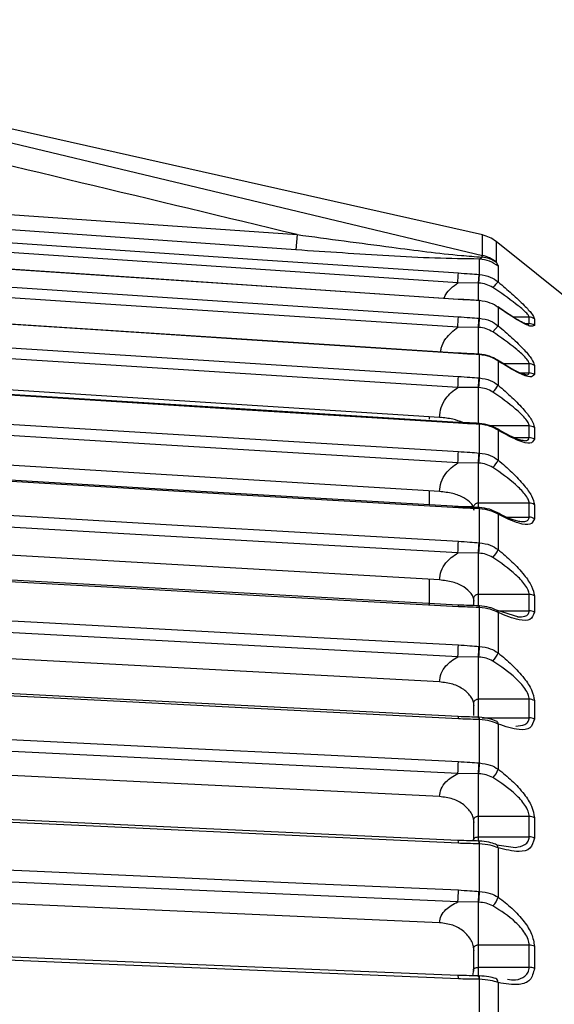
# Model space of a CAD drawing. Header units: millimetres. Extents: x -98 to 282, y -122 to 122.
# Tile 16 of 18: x 31 to 62, y 63 to 122. Entities that reach past the tile are written whole.
import ezdxf

# ---------------------------------------------------------------- set-up
doc = ezdxf.new("R2010")
doc.units = ezdxf.units.MM

msp = doc.modelspace()

# ---------------------------------------------------------------- linework, layer by layer
at = {"color": 7, "linetype": 'Continuous', "lineweight": 25}
for p, q in [((58.15, 109.101), (1.41, 121.863)), ((1.41, 121.446), (58.15, 107.887)), ((47.156, 109.12), (47.093, 108.214)), ((58.15, 107.887), (58.15, 109.101)), ((58.96, 108.712), (58.96, 107.502)), ((67.474, 101.901), (58.96, 108.712)), ((57.977, 107.672), (58.124, 107.788)), ((57.977, 106.756), (57.977, 107.672)), ((58.124, 107.788), (58.15, 107.887)), ((59.088, 107.244), (59.088, 106.315)), ((57.913, 106.252), (56.691, 106.256)), ((57.913, 106.252), (57.948, 106.758)), ((57.913, 105.213), (57.913, 106.252)), ((57.942, 106.251), (57.977, 106.756)), ((57.974, 105.224), (57.945, 105.226)), ((57.977, 104.16), (57.977, 105.207)), ((59.088, 104.809), (59.088, 103.723)), ((60.925, 104.236), (59.972, 104.236)), ((60.925, 103.845), (60.925, 104.236)), ((61.237, 104.129), (61.237, 103.738)), ((57.913, 103.621), (56.691, 103.628)), ((57.913, 101.996), (57.913, 103.621)), ((59.088, 103.723), (58.776, 103.353)), ((60.66, 103.845), (60.925, 103.845)), ((60.719, 103.805), (60.82, 103.793)), ((57.944, 102.039), (57.941, 102.034)), ((57.972, 102.038), (57.944, 102.039)), ((57.977, 100.622), (57.977, 102.005)), ((59.088, 101.628), (59.088, 100.191)), ((60.925, 101.467), (59.394, 101.467)), ((60.925, 100.923), (60.925, 101.467)), ((61.237, 101.363), (61.237, 100.82)), ((55.614, 98.285), (13.67, 100.958)), ((60.379, 100.923), (60.925, 100.923)), ((57.913, 100.052), (56.691, 100.061)), ((57.913, 97.883), (57.913, 100.052)), ((18.872, 98.571), (56.725, 96.266)), ((55, 98.324), (55, 98.185)), ((57.97, 97.931), (57.942, 97.933)), ((57.977, 96.172), (57.977, 97.88)), ((60.925, 97.779), (58.645, 97.779)), ((59.088, 97.526), (59.088, 95.752)), ((60.925, 97.087), (60.925, 97.779)), ((61.237, 97.679), (61.237, 96.988)), ((60.038, 97.087), (60.925, 97.087)), ((55.614, 93.891), (8.932, 96.734)), ((57.913, 95.577), (56.691, 95.589)), ((57.913, 92.924), (57.913, 95.577)), ((55, 93.929), (55, 93.113)), ((60.925, 93.206), (57.913, 93.206)), ((57.94, 92.944), (57.938, 92.943)), ((57.968, 92.942), (57.94, 92.944)), ((57.977, 90.851), (57.977, 92.868)), ((60.925, 92.372), (60.925, 93.206)), ((61.237, 93.111), (61.237, 92.277)), ((59.088, 92.54), (59.088, 90.446)), ((59.614, 92.372), (60.925, 92.372)), ((60.298, 92.13), (60.455, 92.123)), ((55.614, 88.648), (5.017, 91.557)), ((57.913, 90.236), (56.691, 90.25)), ((57.913, 87.099), (57.913, 90.236)), ((55, 88.683), (55, 87.156)), ((60.925, 87.789), (57.913, 87.789)), ((60.925, 86.82), (60.925, 87.789)), ((61.237, 87.699), (61.237, 86.731)), ((57.613, 87.506), (57.613, 87.111)), ((57.966, 87.116), (57.937, 87.118)), ((57.937, 87.118), (57.937, 87.118)), ((57.977, 84.707), (57.977, 87.015)), ((60.319, 86.443), (58.994, 86.855)), ((59.04, 86.82), (60.925, 86.82)), ((59.088, 86.717), (59.088, 84.321)), ((55.614, 82.601), (2.633, 85.44)), ((57.913, 84.078), (56.691, 84.095)), ((57.913, 80.482), (57.913, 84.078)), ((57.613, 81.312), (57.613, 80.61)), ((60.925, 81.576), (57.913, 81.576)), ((60.925, 80.482), (60.925, 81.576)), ((61.237, 81.493), (61.237, 80.4)), ((57.613, 80.517), (56.717, 80.544)), ((57.964, 80.506), (57.935, 80.507)), ((57.977, 77.797), (57.977, 80.374)), ((58.129, 80.482), (60.925, 80.482)), ((59.088, 80.108), (59.088, 77.432)), ((55.614, 75.807), (1.349, 78.475)), ((57.913, 77.158), (56.691, 77.178)), ((57.913, 73.156), (57.913, 77.158)), ((57.613, 74.385), (57.613, 73.246)), ((60.925, 74.625), (57.913, 74.625)), ((60.925, 73.415), (60.925, 74.625)), ((61.237, 74.549), (61.237, 73.34)), ((57.604, 73.18), (56.714, 73.2)), ((57.913, 73.415), (60.925, 73.415)), ((57.961, 73.171), (57.932, 73.172)), ((57.963, 73.17), (57.961, 73.171)), ((57.977, 70.181), (57.977, 73.005)), ((58.998, 72.939), (60.119, 72.795)), ((59.088, 72.774), (59.088, 69.842)), ((55.614, 68.326), (0.8, 70.755)), ((57.913, 69.54), (56.691, 69.561)), ((57.913, 65.126), (57.913, 69.54)), ((57.613, 66.768), (57.613, 65.539)), ((60.925, 66.998), (57.913, 66.998)), ((60.925, 65.684), (60.925, 66.998)), ((61.237, 66.93), (61.237, 65.616)), ((57.613, 65.534), (57.56, 65.185)), ((57.913, 65.684), (60.925, 65.684)), ((57.56, 65.185), (56.712, 65.199)), ((57.958, 65.178), (57.929, 65.179)), ((57.977, 61.931), (57.977, 64.976)), ((59.088, 64.781), (59.088, 61.619))]:
    msp.add_line(p, q, dxfattribs=at)
at = {"color": 7, "linetype": 'Continuous', "lineweight": 25, "flags": 128}
for points in [[(2.112, 112.27), (26.971, 110.531), (47.156, 109.12)], [(47.093, 108.214), (21.43, 110.011), (3.785, 111.246)], [(6.664, 110.237), (20.122, 109.326), (32.323, 108.5), (44.524, 107.674), (56.725, 106.848)], [(56.691, 106.256), (25.672, 108.356), (9.413, 109.456)], [(56.721, 105.284), (38.386, 106.51), (18.868, 107.815)], [(56.725, 105.28), (43.855, 106.14), (35.527, 106.697), (27.2, 107.254), (18.872, 107.81)], [(18.872, 106.753), (31.742, 105.904), (40.07, 105.354), (48.398, 104.804), (56.725, 104.254)], [(57.942, 106.251), (57.926, 106.252), (57.913, 106.252)], [(57.948, 106.758), (57.964, 106.757), (57.977, 106.756)], [(56.691, 103.628), (35.493, 105.027), (18.837, 106.127)], [(56.721, 105.284), (56.723, 105.294), (56.725, 105.297), (56.725, 105.28)], [(57.942, 105.217), (57.944, 105.225), (57.945, 105.226)], [(57.945, 105.226), (57.946, 105.224), (57.948, 105.209)], [(57.977, 105.207), (57.961, 105.208), (57.948, 105.209)], [(57.974, 105.224), (57.975, 105.222), (57.977, 105.207)], [(56.72, 102.096), (38.385, 103.285), (18.867, 104.551)], [(56.725, 102.072), (43.855, 102.907), (35.527, 103.447), (27.2, 103.987), (18.872, 104.527)], [(57.948, 104.162), (57.964, 104.161), (57.977, 104.16)], [(57.942, 103.62), (57.926, 103.621), (57.913, 103.621)], [(18.872, 103.129), (31.742, 102.309), (40.07, 101.778), (48.398, 101.247), (56.725, 100.716)], [(56.691, 100.061), (35.493, 101.413), (18.837, 102.474)], [(56.725, 102.072), (56.725, 102.098), (56.723, 102.105), (56.72, 102.096)], [(57.948, 102.007), (57.946, 102.031), (57.944, 102.039), (57.944, 102.039)], [(57.977, 102.005), (57.961, 102.006), (57.948, 102.007)], [(57.977, 102.005), (57.975, 102.029), (57.972, 102.038), (57.971, 102.036)], [(57.948, 100.624), (57.964, 100.623), (57.977, 100.622)], [(56.72, 97.987), (38.384, 99.128), (18.866, 100.343)], [(56.725, 97.94), (43.855, 98.742), (35.527, 99.26), (27.2, 99.778), (18.872, 100.297)], [(57.942, 100.051), (57.926, 100.051), (57.913, 100.052)], [(56.691, 95.589), (35.493, 96.88), (18.837, 97.894)], [(56.725, 97.94), (56.725, 97.975), (56.723, 97.991), (56.72, 97.987), (56.72, 97.987)], [(57.942, 97.933), (57.94, 97.932), (57.939, 97.93)], [(57.977, 97.88), (57.961, 97.881), (57.948, 97.881)], [(57.97, 97.931), (57.969, 97.93), (57.968, 97.928)], [(57.948, 96.174), (57.964, 96.173), (57.977, 96.172)], [(56.718, 92.993), (38.383, 94.077), (18.865, 95.23)], [(56.725, 92.921), (43.855, 93.682), (35.527, 94.174), (27.2, 94.666), (18.872, 95.158)], [(57.942, 95.575), (57.926, 95.576), (57.913, 95.577)], [(18.872, 93.121), (31.742, 92.381), (40.07, 91.902), (48.398, 91.423), (56.725, 90.944)], [(56.725, 92.921), (56.725, 92.965), (56.723, 92.99), (56.72, 92.995), (56.718, 92.993)], [(57.977, 92.868), (57.961, 92.869), (57.948, 92.869)], [(57.977, 92.868), (57.975, 92.907), (57.972, 92.932), (57.969, 92.942), (57.967, 92.941)], [(56.691, 90.25), (35.493, 91.469), (18.837, 92.427)], [(57.948, 90.853), (57.964, 90.852), (57.977, 90.851)], [(57.942, 90.234), (57.926, 90.235), (57.913, 90.236)], [(56.717, 87.161), (38.382, 88.177), (18.864, 89.259)], [(56.725, 87.061), (43.855, 87.774), (35.527, 88.235), (27.2, 88.697), (18.872, 89.158)], [(57.937, 87.118), (57.936, 87.117), (57.934, 87.113)], [(57.977, 87.015), (57.961, 87.016), (57.948, 87.016)], [(57.977, 87.015), (57.975, 87.061), (57.972, 87.094), (57.969, 87.113), (57.965, 87.116), (57.962, 87.111)], [(18.872, 86.827), (31.742, 86.137), (40.07, 85.691), (48.398, 85.245), (56.725, 84.799)], [(56.691, 84.095), (35.493, 85.23), (18.837, 86.123)], [(57.948, 84.709), (57.964, 84.708), (57.977, 84.707)], [(57.942, 84.076), (57.926, 84.077), (57.913, 84.078)], [(56.716, 80.544), (38.381, 81.483), (18.863, 82.482)], [(56.725, 80.412), (43.855, 81.071), (35.527, 81.497), (27.2, 81.924), (18.872, 82.35)], [(56.725, 80.412), (56.725, 80.471), (56.723, 80.514), (56.72, 80.538), (56.715, 80.543), (56.715, 80.543)], [(57.977, 80.374), (57.961, 80.375), (57.948, 80.375)], [(18.872, 79.747), (31.742, 79.114), (40.07, 78.704), (48.398, 78.295), (56.725, 77.885)], [(56.691, 77.178), (35.493, 78.22), (18.837, 79.039)], [(57.948, 77.798), (57.964, 77.797), (57.977, 77.797)], [(57.942, 77.157), (57.926, 77.157), (57.913, 77.158)], [(56.715, 73.2), (38.379, 74.054), (18.861, 74.962)], [(56.725, 73.035), (43.855, 73.634), (35.527, 74.022), (27.2, 74.409), (18.872, 74.797)], [(57.977, 73.005), (57.961, 73.006), (57.948, 73.007)], [(18.872, 71.944), (31.742, 71.374), (40.07, 71.005), (48.398, 70.636), (56.725, 70.267)], [(56.691, 69.561), (35.493, 70.501), (18.837, 71.239)], [(57.948, 70.183), (57.964, 70.182), (57.977, 70.181)], [(57.942, 69.538), (57.926, 69.539), (57.913, 69.54)], [(56.713, 65.198), (38.378, 65.958), (18.86, 66.768)], [(56.725, 64.996), (43.855, 65.53), (35.527, 65.875), (27.2, 66.221), (18.872, 66.566)], [(57.977, 64.976), (57.961, 64.976), (57.948, 64.976)], [(57.961, 65.175), (57.96, 65.177), (57.958, 65.178)]]:
    msp.add_lwpolyline(points, dxfattribs=at)
at = {"color": 7, "linetype": 'Continuous', "lineweight": 25}
for centre, radius, start, end in [((57.711, 107.15), 2, 51.34019, 77.32433), ((57.841, 105.662), 2.014, 51.74225, 86.12771), ((57.937, 106.008), 1.79, 54.29513, 83.98609), ((57.714, 105.926), 2.01, 51.67939, 77.48389), ((40.89, 107.474), 15.848, 355.59211, 357.73738), ((60.736, 104.451), 2.488, 131.48375, 141.99202), ((43.433, 104.673), 13.299, 355.49452, 358.19796), ((30.874, 105.619), 27.113, 355.77571, 356.92111), ((30.755, 105.627), 27.261, 355.77655, 356.91488), ((60.925, 103.728), 0.508, 52.18644, 90.08094), ((60.925, 103.335), 0.51, 52.30702, 90.092), ((59.003, 101.606), 0.088, 14.41784, 81.96603), ((60.926, 100.95), 0.517, 53.04422, 90.15715), ((44.829, 101.015), 11.901, 355.40405, 358.56226), ((39.134, 101.473), 18.834, 355.67275, 357.41477), ((39.107, 101.475), 18.889, 355.67352, 357.40926), ((60.926, 100.404), 0.519, 53.21401, 90.17155), ((55.686, 102.492), 4.108, 318.78607, 325.92406), ((57.85, 97.896), 0.099, 351.62, 21.95749), ((57.879, 97.894), 0.099, 351.62921, 21.97593), ((58.976, 97.504), 0.114, 10.67409, 72.66889), ((60.927, 97.249), 0.53, 54.20218, 90.25102), ((60.927, 96.554), 0.533, 54.42158, 90.26767), ((45.812, 96.483), 10.916, 355.30266, 358.86418), ((42.576, 96.763), 15.384, 355.57718, 357.80464), ((42.574, 96.764), 15.414, 355.57797, 357.79962), ((57.034, 96.893), 2.349, 317.83377, 330.94493), ((57.816, 92.892), 0.134, 350.08705, 22.50053), ((60.928, 92.658), 0.548, 55.66259, 90.35528), ((58.943, 92.518), 0.146, 8.6223, 67.86267), ((60.928, 91.821), 0.551, 55.93192, 90.37284), ((46.64, 91.098), 10.086, 355.17844, 359.1262), ((44.602, 91.29), 13.353, 355.47219, 358.12443), ((44.611, 91.29), 13.373, 355.47305, 358.11974), ((57.464, 91.203), 1.792, 317.04385, 334.98646), ((60.929, 87.217), 0.572, 57.42703, 90.46129), ((56.55, 87.097), 0.179, 348.29901, 20.9637), ((57.714, 87.043), 0.236, 353.45709, 18.4163), ((58.906, 86.693), 0.184, 7.42334, 64.26975), ((60.929, 86.244), 0.576, 57.74644, 90.47825), ((47.423, 84.902), 9.303, 355.02184, 359.36466), ((46.07, 85.042), 11.882, 355.34638, 358.39676), ((46.084, 85.041), 11.897, 355.34736, 358.39229), ((57.682, 84.88), 1.514, 316.28416, 338.29855), ((60.931, 80.973), 0.604, 59.49549, 90.55957), ((57.735, 80.418), 0.217, 348.56153, 24.00675), ((57.773, 80.418), 0.208, 347.9541, 24.8824), ((58.873, 80.088), 0.216, 5.36943, 62.96329), ((60.931, 79.872), 0.61, 59.86475, 90.57432), ((48.209, 77.946), 8.516, 354.8235, 359.59277), ((47.292, 78.052), 10.659, 355.19054, 358.63805), ((47.309, 78.051), 10.671, 355.19169, 358.63371), ((57.821, 77.866), 1.34, 315.46064, 341.06461), ((60.932, 73.978), 0.647, 61.86532, 90.64034), ((56.302, 73.09), 0.427, 352.52828, 14.90753), ((57.543, 73.051), 0.408, 353.66394, 17.22801), ((57.487, 73.047), 0.491, 355.20223, 14.58419), ((58.839, 72.756), 0.25, 4.26545, 68.0232), ((60.932, 72.76), 0.656, 62.28364, 90.65129), ((49.017, 70.291), 7.708, 354.57267, 359.82266), ((48.399, 70.373), 9.55, 354.99565, 358.86131), ((48.419, 70.372), 9.56, 354.99702, 358.85699), ((57.925, 70.188), 1.213, 314.50307, 343.42059), ((60.933, 66.292), 0.706, 64.52998, 90.69427), ((60.933, 64.965), 0.718, 64.99583, 90.7), ((56.051, 65.057), 0.677, 354.88617, 12.02541), ((57.429, 65.031), 0.522, 354.03396, 16.52167), ((57.218, 65.017), 0.759, 356.88692, 12.0496), ((58.784, 64.756), 0.305, 4.72125, 59.50267)]:
    msp.add_arc(centre, radius, start, end, dxfattribs=at)
for points, knots in [([(47.156, 109.12), (38.605, 111.175), (23.337, 114.846), (8.047, 118.44), (1.319, 120.022)], [0, 0, 0, 0, 0.56, 1, 1, 1, 1]), ([(47.156, 109.12), (49.022, 108.871), (52.259, 108.44), (55.988, 107.954), (57.719, 107.82), (58.124, 107.788)], [0, 0, 0, 0, 0.5103, 0.885279, 1, 1, 1, 1]), ([(57.977, 107.672), (57.103, 107.684), (55.357, 107.708), (51.675, 107.908), (48.926, 108.092), (47.093, 108.214)], [0, 0, 0, 0, 0.250235, 0.500305, 1, 1, 1, 1]), ([(58.96, 107.502), (58.962, 107.497), (58.964, 107.487), (58.976, 107.469), (58.981, 107.462)], [0, 0, 0, 0, 0.559625, 1, 1, 1, 1]), ([(58.981, 107.462), (59.016, 107.411), (59.077, 107.319), (59.085, 107.267), (59.088, 107.244)], [0, 0, 0, 0, 0.5591388, 1, 1, 1, 1]), ([(56.725, 106.848), (56.954, 106.831), (57.361, 106.801), (57.769, 106.771), (57.948, 106.758)], [0, 0, 0, 0, 0.56, 1, 1, 1, 1]), ([(55.871, 105.337), (55.904, 105.414), (56.066, 105.796), (56.414, 106.052), (56.691, 106.256)], [0, 0, 0, 0, 0.202242, 1, 1, 1, 1]), ([(58.776, 105.983), (58.646, 106.055), (58.386, 106.2), (58.09, 106.234), (57.942, 106.251)], [0, 0, 0, 0, 0.499171, 1, 1, 1, 1]), ([(57.977, 106.756), (58.198, 106.721), (58.603, 106.658), (58.936, 106.422), (59.088, 106.315)], [0, 0, 0, 0, 0.54608, 1, 1, 1, 1]), ([(59.088, 106.315), (59.364, 106.081), (59.915, 105.612), (60.599, 104.969), (61.121, 104.411), (61.198, 104.223), (61.237, 104.129)], [0, 0, 0, 0, 0.280224, 0.560337, 0.78079, 1, 1, 1, 1]), ([(60.925, 104.236), (60.911, 104.275), (60.883, 104.356), (60.618, 104.628), (59.945, 105.182), (59.243, 105.663), (58.776, 105.983)], [0, 0, 0, 0, 0.119166, 0.251245, 0.501201, 1, 1, 1, 1]), ([(57.942, 105.217), (57.756, 105.227), (57.349, 105.25), (56.942, 105.272), (56.721, 105.284)], [0, 0, 0, 0, 0.456428, 1, 1, 1, 1]), ([(57.948, 105.209), (57.72, 105.221), (57.312, 105.245), (56.905, 105.269), (56.725, 105.28)], [0, 0, 0, 0, 0.559999, 1, 1, 1, 1]), ([(59.088, 104.809), (58.936, 104.905), (58.603, 105.115), (58.198, 105.174), (57.977, 105.207)], [0, 0, 0, 0, 0.45392, 1, 1, 1, 1]), ([(60.756, 103.801), (60.734, 103.81), (60.666, 103.839), (60.339, 104.004), (59.8, 104.332), (59.324, 104.661), (59.058, 104.845)], [0, 0, 0, 0, 0.106141, 0.324143, 0.622656, 1, 1, 1, 1]), ([(61.237, 103.738), (61.173, 103.7), (61.044, 103.624), (60.212, 104.049), (59.513, 104.522), (59.088, 104.809)], [0, 0, 0, 0, 0.279254, 0.560993, 1, 1, 1, 1]), ([(56.725, 104.254), (56.954, 104.237), (57.361, 104.207), (57.769, 104.176), (57.948, 104.162)], [0, 0, 0, 0, 0.56, 1, 1, 1, 1]), ([(57.977, 104.16), (58.198, 104.126), (58.603, 104.064), (58.936, 103.829), (59.088, 103.723)], [0, 0, 0, 0, 0.54608, 1, 1, 1, 1]), ([(55.669, 102.141), (55.68, 102.227), (55.715, 102.516), (56.005, 103.083), (56.431, 103.421), (56.691, 103.628)], [0, 0, 0, 0, 0.141464, 0.475833, 1, 1, 1, 1]), ([(58.776, 103.353), (58.646, 103.425), (58.386, 103.57), (58.09, 103.603), (57.942, 103.62)], [0, 0, 0, 0, 0.499171, 1, 1, 1, 1]), ([(60.925, 101.467), (60.911, 101.518), (60.883, 101.625), (60.618, 101.938), (59.945, 102.539), (59.243, 103.027), (58.776, 103.353)], [0, 0, 0, 0, 0.119166, 0.251245, 0.501201, 1, 1, 1, 1]), ([(59.088, 103.723), (59.364, 103.485), (59.915, 103.011), (60.599, 102.333), (61.121, 101.721), (61.198, 101.482), (61.237, 101.363)], [0, 0, 0, 0, 0.280224, 0.560337, 0.78079, 1, 1, 1, 1]), ([(60.82, 103.793), (60.834, 103.79), (60.91, 103.779), (60.918, 103.815), (60.925, 103.845)], [0, 0, 0, 0, 0.193274, 1, 1, 1, 1]), ([(57.941, 102.034), (57.755, 102.043), (57.348, 102.064), (56.941, 102.085), (56.72, 102.096)], [0, 0, 0, 0, 0.4570359, 1, 1, 1, 1]), ([(57.948, 102.007), (57.72, 102.019), (57.312, 102.039), (56.905, 102.062), (56.725, 102.072)], [0, 0, 0, 0, 0.559999, 1, 1, 1, 1]), ([(59.02, 101.692), (58.876, 101.773), (58.557, 101.953), (58.178, 102.004), (57.969, 102.032)], [0, 0, 0, 0, 0.449752, 1, 1, 1, 1]), ([(59.088, 101.628), (58.936, 101.718), (58.603, 101.917), (58.198, 101.974), (57.977, 102.005)], [0, 0, 0, 0, 0.45392, 1, 1, 1, 1]), ([(60.727, 100.809), (60.694, 100.815), (60.604, 100.829), (60.28, 100.954), (59.761, 101.226), (59.306, 101.516), (59.05, 101.68)], [0, 0, 0, 0, 0.123313, 0.328551, 0.620494, 1, 1, 1, 1]), ([(61.237, 100.82), (61.173, 100.747), (61.044, 100.602), (60.212, 100.931), (59.513, 101.364), (59.088, 101.628)], [0, 0, 0, 0, 0.279254, 0.560993, 1, 1, 1, 1]), ([(56.725, 100.716), (56.954, 100.699), (57.361, 100.669), (57.769, 100.637), (57.948, 100.624)], [0, 0, 0, 0, 0.56, 1, 1, 1, 1]), ([(57.977, 100.622), (58.198, 100.588), (58.603, 100.527), (58.936, 100.296), (59.088, 100.191)], [0, 0, 0, 0, 0.54608, 1, 1, 1, 1]), ([(60.694, 100.815), (60.758, 100.813), (60.889, 100.809), (60.913, 100.885), (60.925, 100.923)], [0, 0, 0, 0, 0.4919322, 1, 1, 1, 1]), ([(55.614, 98.285), (55.634, 98.483), (55.673, 98.878), (55.999, 99.537), (56.429, 99.863), (56.691, 100.061)], [0, 0, 0, 0, 0.281712, 0.56146, 1, 1, 1, 1]), ([(58.776, 99.786), (58.646, 99.858), (58.386, 100.001), (58.09, 100.034), (57.942, 100.051)], [0, 0, 0, 0, 0.4991708, 1, 1, 1, 1]), ([(59.088, 100.191), (59.364, 99.953), (59.915, 99.477), (60.599, 98.771), (61.121, 98.11), (61.198, 97.823), (61.237, 97.679)], [0, 0, 0, 0, 0.280224, 0.560337, 0.78079, 1, 1, 1, 1]), ([(60.925, 97.779), (60.911, 97.842), (60.883, 97.974), (60.618, 98.324), (59.945, 98.967), (59.243, 99.458), (58.776, 99.786)], [0, 0, 0, 0, 0.119166, 0.251245, 0.501201, 1, 1, 1, 1]), ([(56.984, 97.979), (56.794, 98.052), (56.394, 98.204), (55.882, 98.257), (55.614, 98.285)], [0, 0, 0, 0, 0.476823, 1, 1, 1, 1]), ([(57.939, 97.93), (57.753, 97.939), (57.347, 97.958), (56.94, 97.977), (56.72, 97.987)], [0, 0, 0, 0, 0.45766, 1, 1, 1, 1]), ([(57.948, 97.881), (57.72, 97.892), (57.312, 97.91), (56.905, 97.931), (56.725, 97.94)], [0, 0, 0, 0, 0.5599988, 1, 1, 1, 1]), ([(59.01, 97.613), (58.867, 97.688), (58.55, 97.854), (58.175, 97.902), (57.968, 97.928)], [0, 0, 0, 0, 0.449455, 1, 1, 1, 1]), ([(59.088, 97.526), (58.936, 97.61), (58.603, 97.796), (58.198, 97.85), (57.977, 97.88)], [0, 0, 0, 0, 0.45392, 1, 1, 1, 1]), ([(60.649, 96.902), (60.6, 96.905), (60.477, 96.912), (59.97, 97.071), (59.438, 97.373), (59.038, 97.601)], [0, 0, 0, 0, 0.144007, 0.357549, 1, 1, 1, 1]), ([(61.237, 96.988), (61.173, 96.882), (61.044, 96.669), (60.212, 96.899), (59.513, 97.288), (59.088, 97.526)], [0, 0, 0, 0, 0.2792542, 0.5609928, 1, 1, 1, 1]), ([(60.67, 96.903), (60.744, 96.913), (60.885, 96.931), (60.912, 97.037), (60.925, 97.087)], [0, 0, 0, 0, 0.525678, 1, 1, 1, 1]), ([(56.725, 96.266), (56.954, 96.249), (57.361, 96.219), (57.769, 96.188), (57.948, 96.174)], [0, 0, 0, 0, 0.56, 1, 1, 1, 1]), ([(57.977, 96.172), (58.198, 96.14), (58.603, 96.081), (58.936, 95.855), (59.088, 95.752)], [0, 0, 0, 0, 0.54608, 1, 1, 1, 1]), ([(59.088, 95.752), (59.364, 95.515), (59.915, 95.042), (60.599, 94.313), (61.121, 93.611), (61.198, 93.277), (61.237, 93.111)], [0, 0, 0, 0, 0.280224, 0.560337, 0.78079, 1, 1, 1, 1]), ([(55.614, 93.891), (55.634, 94.081), (55.673, 94.458), (55.999, 95.088), (56.429, 95.399), (56.691, 95.589)], [0, 0, 0, 0, 0.281712, 0.56146, 1, 1, 1, 1]), ([(58.776, 95.316), (58.646, 95.386), (58.386, 95.527), (58.09, 95.559), (57.942, 95.575)], [0, 0, 0, 0, 0.499171, 1, 1, 1, 1]), ([(60.925, 93.206), (60.911, 93.28), (60.883, 93.435), (60.618, 93.82), (59.945, 94.498), (59.243, 94.989), (58.776, 95.316)], [0, 0, 0, 0, 0.119166, 0.251245, 0.501201, 1, 1, 1, 1]), ([(57.648, 92.792), (57.639, 92.857), (57.621, 92.988), (57.45, 93.244), (57.077, 93.534), (56.406, 93.799), (55.878, 93.861), (55.614, 93.891)], [0, 0, 0, 0, 0.125224, 0.250859, 0.500561, 0.749813, 1, 1, 1, 1]), ([(56.492, 93.007), (56.522, 93.007), (56.689, 93.007), (57.091, 93.007), (57.467, 93.007), (57.586, 93.007)], [0, 0, 0, 0, 0.126231, 0.723345, 1, 1, 1, 1]), ([(57.938, 92.943), (57.752, 92.951), (57.346, 92.967), (56.939, 92.984), (56.718, 92.993)], [0, 0, 0, 0, 0.458293, 1, 1, 1, 1]), ([(57.948, 92.869), (57.72, 92.878), (57.312, 92.894), (56.905, 92.913), (56.725, 92.921)], [0, 0, 0, 0, 0.559999, 1, 1, 1, 1]), ([(57.913, 93.206), (57.889, 93.205), (57.84, 93.201), (57.769, 93.174), (57.704, 93.131), (57.654, 93.072), (57.622, 93.004), (57.61, 92.932), (57.617, 92.859), (57.638, 92.814), (57.648, 92.792)], [0, 0, 0, 0, 0.116521, 0.238651, 0.366507, 0.500188, 0.624936, 0.749815, 0.874834, 1, 1, 1, 1]), ([(58.998, 92.654), (58.857, 92.722), (58.543, 92.873), (58.171, 92.917), (57.967, 92.941)], [0, 0, 0, 0, 0.449071, 1, 1, 1, 1]), ([(59.088, 92.54), (58.936, 92.618), (58.603, 92.79), (58.198, 92.84), (57.977, 92.868)], [0, 0, 0, 0, 0.45392, 1, 1, 1, 1]), ([(60.497, 92.098), (60.331, 92.122), (59.918, 92.18), (59.354, 92.471), (59.018, 92.645)], [0, 0, 0, 0, 0.403526, 1, 1, 1, 1]), ([(61.237, 92.277), (61.173, 92.139), (61.044, 91.861), (60.212, 91.989), (59.513, 92.332), (59.088, 92.54)], [0, 0, 0, 0, 0.279254, 0.560993, 1, 1, 1, 1]), ([(60.455, 92.123), (60.53, 92.116), (60.708, 92.098), (60.881, 92.185), (60.91, 92.312), (60.925, 92.372)], [0, 0, 0, 0, 0.280426, 0.658691, 1, 1, 1, 1]), ([(56.725, 90.944), (56.954, 90.928), (57.361, 90.898), (57.769, 90.867), (57.948, 90.853)], [0, 0, 0, 0, 0.56, 1, 1, 1, 1]), ([(57.977, 90.851), (58.198, 90.82), (58.603, 90.764), (58.936, 90.545), (59.088, 90.446)], [0, 0, 0, 0, 0.54608, 1, 1, 1, 1]), ([(55.614, 88.648), (55.634, 88.827), (55.673, 89.183), (55.999, 89.777), (56.429, 90.071), (56.691, 90.25)], [0, 0, 0, 0, 0.281712, 0.56146, 1, 1, 1, 1]), ([(58.776, 89.982), (58.646, 90.051), (58.386, 90.188), (58.09, 90.219), (57.942, 90.234)], [0, 0, 0, 0, 0.499171, 1, 1, 1, 1]), ([(60.925, 87.789), (60.911, 87.873), (60.883, 88.05), (60.618, 88.466), (59.945, 89.174), (59.243, 89.659), (58.776, 89.982)], [0, 0, 0, 0, 0.1191661, 0.2512454, 0.5012011, 1, 1, 1, 1]), ([(59.088, 90.446), (59.364, 90.213), (59.915, 89.746), (60.599, 89.002), (61.121, 88.263), (61.198, 87.887), (61.237, 87.699)], [0, 0, 0, 0, 0.280224, 0.560337, 0.78079, 1, 1, 1, 1]), ([(57.648, 87.392), (57.639, 87.468), (57.621, 87.62), (57.45, 87.916), (57.077, 88.25), (56.406, 88.551), (55.878, 88.615), (55.614, 88.648)], [0, 0, 0, 0, 0.125224, 0.250859, 0.500561, 0.749813, 1, 1, 1, 1]), ([(57.913, 87.789), (57.889, 87.787), (57.84, 87.784), (57.769, 87.758), (57.704, 87.717), (57.654, 87.66), (57.622, 87.595), (57.61, 87.526), (57.617, 87.456), (57.638, 87.413), (57.648, 87.392)], [0, 0, 0, 0, 0.116521, 0.238651, 0.366507, 0.500188, 0.624936, 0.749815, 0.874834, 1, 1, 1, 1]), ([(57.937, 87.118), (57.75, 87.124), (57.344, 87.138), (56.937, 87.153), (56.717, 87.161)], [0, 0, 0, 0, 0.458928, 1, 1, 1, 1]), ([(57.948, 87.016), (57.72, 87.024), (57.312, 87.037), (56.905, 87.054), (56.725, 87.061)], [0, 0, 0, 0, 0.559999, 1, 1, 1, 1]), ([(58.986, 86.859), (58.846, 86.919), (58.534, 87.054), (58.168, 87.094), (57.965, 87.116)], [0, 0, 0, 0, 0.448571, 1, 1, 1, 1]), ([(59.088, 86.717), (58.936, 86.788), (58.603, 86.943), (58.198, 86.99), (57.977, 87.015)], [0, 0, 0, 0, 0.45392, 1, 1, 1, 1]), ([(61.237, 86.731), (61.173, 86.561), (61.044, 86.22), (60.212, 86.246), (59.513, 86.539), (59.088, 86.717)], [0, 0, 0, 0, 0.279254, 0.560993, 1, 1, 1, 1]), ([(60.237, 86.462), (60.392, 86.459), (60.65, 86.453), (60.882, 86.597), (60.911, 86.748), (60.925, 86.82)], [0, 0, 0, 0, 0.439625, 0.734202, 1, 1, 1, 1]), ([(56.725, 84.799), (56.954, 84.782), (57.361, 84.753), (57.769, 84.723), (57.948, 84.709)], [0, 0, 0, 0, 0.56, 1, 1, 1, 1]), ([(57.977, 84.707), (58.198, 84.678), (58.603, 84.625), (58.936, 84.416), (59.088, 84.321)], [0, 0, 0, 0, 0.54608, 1, 1, 1, 1]), ([(55.614, 82.601), (55.634, 82.768), (55.673, 83.1), (55.999, 83.654), (56.429, 83.928), (56.691, 84.095)], [0, 0, 0, 0, 0.281712, 0.56146, 1, 1, 1, 1]), ([(58.776, 83.834), (58.646, 83.9), (58.386, 84.033), (58.09, 84.062), (57.942, 84.076)], [0, 0, 0, 0, 0.499171, 1, 1, 1, 1]), ([(59.088, 84.321), (59.364, 84.093), (59.915, 83.638), (60.599, 82.885), (61.121, 82.117), (61.198, 81.7), (61.237, 81.493)], [0, 0, 0, 0, 0.280224, 0.560337, 0.78079, 1, 1, 1, 1]), ([(60.925, 81.576), (60.911, 81.67), (60.883, 81.868), (60.618, 82.311), (59.945, 83.043), (59.243, 83.518), (58.776, 83.834)], [0, 0, 0, 0, 0.1191661, 0.2512454, 0.5012011, 1, 1, 1, 1]), ([(57.648, 81.2), (57.639, 81.286), (57.621, 81.458), (57.45, 81.792), (57.077, 82.167), (56.406, 82.501), (55.878, 82.568), (55.614, 82.601)], [0, 0, 0, 0, 0.125224, 0.250859, 0.500561, 0.749813, 1, 1, 1, 1]), ([(57.913, 81.576), (57.889, 81.575), (57.84, 81.572), (57.769, 81.548), (57.704, 81.508), (57.654, 81.455), (57.622, 81.393), (57.61, 81.328), (57.617, 81.262), (57.638, 81.221), (57.648, 81.2)], [0, 0, 0, 0, 0.116521, 0.238651, 0.366507, 0.500188, 0.624936, 0.749815, 0.874834, 1, 1, 1, 1]), ([(57.935, 80.507), (57.749, 80.513), (57.342, 80.524), (56.936, 80.537), (56.716, 80.544)], [0, 0, 0, 0, 0.459553, 1, 1, 1, 1]), ([(57.948, 80.375), (57.72, 80.381), (57.312, 80.392), (56.905, 80.406), (56.725, 80.412)], [0, 0, 0, 0, 0.559999, 1, 1, 1, 1]), ([(58.971, 80.281), (58.833, 80.333), (58.526, 80.45), (58.164, 80.486), (57.964, 80.506)], [0, 0, 0, 0, 0.447936, 1, 1, 1, 1]), ([(59.088, 80.108), (58.936, 80.171), (58.603, 80.309), (58.198, 80.351), (57.977, 80.374)], [0, 0, 0, 0, 0.45392, 1, 1, 1, 1]), ([(61.237, 80.4), (61.173, 80.2), (61.044, 79.799), (60.212, 79.723), (59.513, 79.962), (59.088, 80.108)], [0, 0, 0, 0, 0.279254, 0.560993, 1, 1, 1, 1]), ([(60.133, 79.989), (60.326, 80.003), (60.623, 80.025), (60.883, 80.225), (60.911, 80.4), (60.925, 80.482)], [0, 0, 0, 0, 0.493262, 0.759643, 1, 1, 1, 1]), ([(56.725, 77.885), (56.954, 77.87), (57.361, 77.841), (57.769, 77.811), (57.948, 77.798)], [0, 0, 0, 0, 0.56, 1, 1, 1, 1]), ([(57.977, 77.797), (58.198, 77.769), (58.603, 77.72), (58.936, 77.522), (59.088, 77.432)], [0, 0, 0, 0, 0.54608, 1, 1, 1, 1]), ([(55.614, 75.807), (55.634, 75.96), (55.673, 76.265), (55.999, 76.773), (56.429, 77.024), (56.691, 77.178)], [0, 0, 0, 0, 0.281712, 0.56146, 1, 1, 1, 1]), ([(58.776, 76.927), (58.646, 76.99), (58.386, 77.116), (58.09, 77.143), (57.942, 77.157)], [0, 0, 0, 0, 0.499171, 1, 1, 1, 1]), ([(59.088, 77.432), (59.364, 77.212), (59.915, 76.772), (60.599, 76.017), (61.121, 75.227), (61.198, 74.774), (61.237, 74.549)], [0, 0, 0, 0, 0.280224, 0.560337, 0.78079, 1, 1, 1, 1]), ([(60.925, 74.625), (60.911, 74.728), (60.883, 74.944), (60.618, 75.411), (59.945, 76.159), (59.243, 76.62), (58.776, 76.927)], [0, 0, 0, 0, 0.119166, 0.251245, 0.501201, 1, 1, 1, 1]), ([(57.623, 74.439), (57.618, 74.478), (57.602, 74.613), (57.446, 74.926), (57.079, 75.339), (56.406, 75.703), (55.878, 75.772), (55.614, 75.807)], [0, 0, 0, 0, 0.056328, 0.191858, 0.461225, 0.730108, 1, 1, 1, 1]), ([(57.913, 74.625), (57.889, 74.624), (57.84, 74.621), (57.769, 74.598), (57.704, 74.561), (57.654, 74.511), (57.622, 74.454), (57.61, 74.393), (57.617, 74.331), (57.638, 74.293), (57.648, 74.274)], [0, 0, 0, 0, 0.116521, 0.238651, 0.366507, 0.500188, 0.624936, 0.749815, 0.874834, 1, 1, 1, 1]), ([(57.934, 73.171), (57.747, 73.175), (57.341, 73.185), (56.934, 73.195), (56.715, 73.2)], [0, 0, 0, 0, 0.460157, 1, 1, 1, 1]), ([(57.948, 73.007), (57.72, 73.011), (57.312, 73.018), (56.905, 73.03), (56.725, 73.035)], [0, 0, 0, 0, 0.559999, 1, 1, 1, 1]), ([(57.648, 73.159), (57.638, 73.172), (57.617, 73.2), (57.61, 73.246), (57.622, 73.29), (57.652, 73.33), (57.698, 73.364), (57.758, 73.392), (57.832, 73.411), (57.886, 73.414), (57.913, 73.415)], [0, 0, 0, 0, 0.124899, 0.249862, 0.374892, 0.49999, 0.616706, 0.738838, 0.866554, 1, 1, 1, 1]), ([(58.955, 72.979), (58.82, 73.023), (58.517, 73.121), (58.16, 73.153), (57.963, 73.17)], [0, 0, 0, 0, 0.447166, 1, 1, 1, 1]), ([(59.088, 72.774), (58.936, 72.828), (58.603, 72.948), (58.198, 72.985), (57.977, 73.005)], [0, 0, 0, 0, 0.45392, 1, 1, 1, 1]), ([(61.237, 73.34), (61.173, 73.113), (61.044, 72.655), (60.212, 72.477), (59.513, 72.662), (59.088, 72.774)], [0, 0, 0, 0, 0.279254, 0.560993, 1, 1, 1, 1]), ([(60.119, 72.795), (60.317, 72.829), (60.62, 72.88), (60.883, 73.128), (60.911, 73.323), (60.925, 73.415)], [0, 0, 0, 0, 0.499399, 0.762554, 1, 1, 1, 1]), ([(56.725, 70.267), (56.954, 70.251), (57.361, 70.224), (57.769, 70.196), (57.948, 70.183)], [0, 0, 0, 0, 0.5599999, 1, 1, 1, 1]), ([(57.977, 70.181), (58.198, 70.156), (58.603, 70.11), (58.936, 69.926), (59.088, 69.842)], [0, 0, 0, 0, 0.54608, 1, 1, 1, 1]), ([(55.614, 68.326), (55.634, 68.464), (55.673, 68.738), (55.999, 69.197), (56.429, 69.423), (56.691, 69.561)], [0, 0, 0, 0, 0.281712, 0.56146, 1, 1, 1, 1]), ([(58.776, 69.323), (58.646, 69.382), (58.386, 69.501), (58.09, 69.526), (57.942, 69.538)], [0, 0, 0, 0, 0.499171, 1, 1, 1, 1]), ([(59.088, 69.842), (59.364, 69.631), (59.915, 69.211), (60.599, 68.461), (61.121, 67.655), (61.198, 67.171), (61.237, 66.93)], [0, 0, 0, 0, 0.280224, 0.560337, 0.78079, 1, 1, 1, 1]), ([(60.925, 66.998), (60.911, 67.109), (60.883, 67.342), (60.618, 67.828), (59.945, 68.586), (59.243, 69.028), (58.776, 69.323)], [0, 0, 0, 0, 0.119166, 0.251245, 0.501201, 1, 1, 1, 1]), ([(57.625, 66.837), (57.62, 66.886), (57.604, 67.038), (57.447, 67.383), (57.079, 67.829), (56.406, 68.22), (55.878, 68.291), (55.614, 68.326)], [0, 0, 0, 0, 0.063008, 0.197578, 0.465039, 0.732019, 1, 1, 1, 1]), ([(57.913, 66.998), (57.889, 66.997), (57.84, 66.994), (57.769, 66.973), (57.704, 66.939), (57.654, 66.893), (57.622, 66.84), (57.61, 66.784), (57.617, 66.727), (57.638, 66.692), (57.648, 66.674)], [0, 0, 0, 0, 0.116521, 0.238651, 0.366507, 0.500188, 0.624936, 0.749815, 0.874834, 1, 1, 1, 1]), ([(57.648, 65.463), (57.638, 65.475), (57.617, 65.498), (57.61, 65.538), (57.622, 65.576), (57.652, 65.61), (57.698, 65.639), (57.758, 65.663), (57.832, 65.68), (57.886, 65.682), (57.913, 65.684)], [0, 0, 0, 0, 0.124899, 0.249862, 0.374892, 0.49999, 0.616706, 0.738838, 0.866554, 1, 1, 1, 1]), ([(61.237, 65.616), (61.173, 65.363), (61.044, 64.853), (60.212, 64.575), (59.513, 64.703), (59.088, 64.781)], [0, 0, 0, 0, 0.279254, 0.560993, 1, 1, 1, 1]), ([(59.634, 64.972), (59.8, 64.952), (60.198, 64.904), (60.616, 65.087), (60.883, 65.367), (60.911, 65.582), (60.925, 65.684)], [0, 0, 0, 0, 0.263898, 0.631506, 0.825215, 1, 1, 1, 1]), ([(57.932, 65.176), (57.745, 65.179), (57.339, 65.186), (56.932, 65.193), (56.713, 65.198)], [0, 0, 0, 0, 0.460729, 1, 1, 1, 1]), ([(57.948, 64.976), (57.72, 64.979), (57.312, 64.983), (56.905, 64.992), (56.725, 64.996)], [0, 0, 0, 0, 0.559999, 1, 1, 1, 1]), ([(58.939, 65.019), (58.806, 65.054), (58.508, 65.133), (58.156, 65.16), (57.961, 65.175)], [0, 0, 0, 0, 0.446283, 1, 1, 1, 1]), ([(59.088, 64.781), (58.936, 64.826), (58.603, 64.926), (58.198, 64.958), (57.977, 64.976)], [0, 0, 0, 0, 0.45392, 1, 1, 1, 1])]:
    msp.add_open_spline(points, degree=3, knots=knots, dxfattribs=at)

doc.saveas('drawing.dxf')
